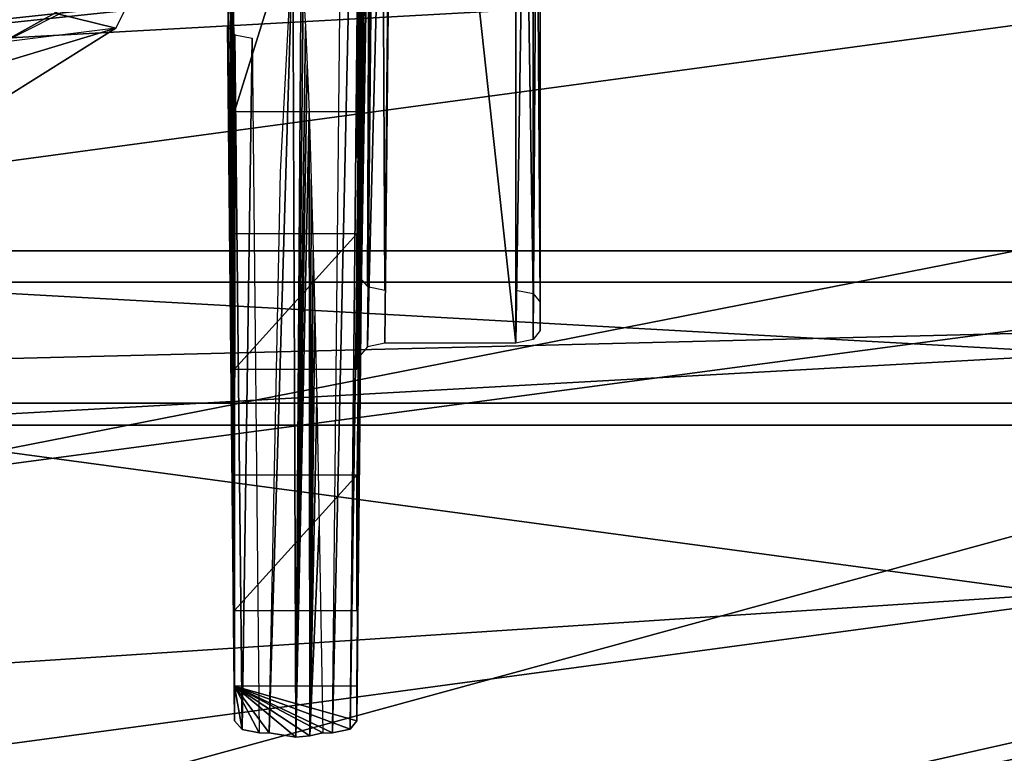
# Model space of a CAD drawing. Header units: millimetres. Extents: x -52 to 137, y -253 to 253.
# Tile 90 of 119: x -9 to -1, y 160 to 166. Entities that reach past the tile are written whole.
import ezdxf

# ---------------------------------------------------------------- set-up
doc = ezdxf.new("R2010")
doc.units = ezdxf.units.MM
doc.header["$LTSCALE"] = 65.185185
for name, color, linetype in [('101', 7, 'CONTINUOUS'), ('344', 7, 'CONTINUOUS'), ('345', 7, 'CONTINUOUS'), ('418', 7, 'CONTINUOUS'), ('734', 7, 'CONTINUOUS'), ('736', 7, 'CONTINUOUS'), ('737', 7, 'CONTINUOUS'), ('738', 7, 'CONTINUOUS'), ('739', 7, 'CONTINUOUS'), ('740', 7, 'CONTINUOUS'), ('745', 7, 'CONTINUOUS'), ('746', 7, 'CONTINUOUS'), ('747', 7, 'CONTINUOUS'), ('748', 7, 'CONTINUOUS'), ('749', 7, 'CONTINUOUS'), ('750', 7, 'CONTINUOUS'), ('761', 7, 'CONTINUOUS'), ('783', 7, 'CONTINUOUS'), ('784', 7, 'CONTINUOUS'), ('798', 7, 'CONTINUOUS'), ('799', 7, 'CONTINUOUS'), ('800', 7, 'CONTINUOUS')]:
    doc.layers.add(name, color=color, linetype=linetype)

msp = doc.modelspace()

# ---------------------------------------------------------------- linework, layer by layer
at = {"layer": '101', "color": 7, "linetype": 'Continuous'}
for points in [[(-27.4471, 166.1168, -122.0633), (35.858, 168.2925, -122.0633), (-22.8246, 165.0514, -122.0633), (-27.4471, 166.1168, -122.0633)], [(-22.8246, 165.0514, -122.0633), (35.858, 168.2925, -122.0633), (-20.75, 160.75, -122.0633), (-22.8246, 165.0514, -122.0633)], [(-20.75, 160.75, -122.0633), (35.858, 168.2925, -122.0633), (-20.75, 155.5246, -122.0633), (-20.75, 160.75, -122.0633)], [(-20.75, 155.5246, -122.0633), (35.858, 168.2925, -122.0633), (22.8249, 165.0517, -122.0633), (-20.75, 155.5246, -122.0633)], [(-20.0177, 153.7569, -122.0633), (-20.75, 155.5246, -122.0633), (22.8249, 165.0517, -122.0633), (-20.0177, 153.7569, -122.0633)], [(-18.25, 153.0246, -122.0633), (-20.0177, 153.7569, -122.0633), (22.8249, 165.0517, -122.0633), (-18.25, 153.0246, -122.0633)], [(20.75, 160.75, -122.0633), (-18.25, 153.0246, -122.0633), (22.8249, 165.0517, -122.0633), (20.75, 160.75, -122.0633)], [(18.25, 153.0246, -122.0633), (-18.25, 153.0246, -122.0633), (20.75, 160.75, -122.0633), (18.25, 153.0246, -122.0633)]]:
    msp.add_3dface(points, dxfattribs=at)
at = {"layer": '344', "color": 7, "linetype": 'Continuous'}
for points in [[(-29.5, 170, -119.36), (29.5, 170, -119.36), (-26.5, 164.08, -119.36), (-29.5, 170, -119.36)], [(-26.5, 164.08, -119.36), (29.5, 170, -119.36), (-23.4953, 162.8345, -119.36), (-26.5, 164.08, -119.36)], [(-23.4953, 162.8345, -119.36), (29.5, 170, -119.36), (-22.25, 159.83, -119.36), (-23.4953, 162.8345, -119.36)], [(29.5, 170, -119.36), (23.4955, 162.8347, -119.36), (-22.25, 155.83, -119.36), (29.5, 170, -119.36)], [(-22.25, 159.83, -119.36), (29.5, 170, -119.36), (-22.25, 155.83, -119.36), (-22.25, 159.83, -119.36)], [(23.4955, 162.8347, -119.36), (22.25, 159.83, -119.36), (-22.25, 155.83, -119.36), (23.4955, 162.8347, -119.36)]]:
    msp.add_3dface(points, dxfattribs=at)
at = {"layer": '345', "color": 7, "linetype": 'Continuous'}
for points in [[(-28.5, 170, -114.36), (-26.5, 164.08, -114.36), (28.5, 170, -114.36), (-28.5, 170, -114.36)], [(28.5, 170, -114.36), (-26.5, 164.08, -114.36), (26.5, 164.08, -114.36), (28.5, 170, -114.36)], [(-26.5, 164.08, -114.36), (-23.4955, 162.8347, -114.36), (26.5, 164.08, -114.36), (-26.5, 164.08, -114.36)], [(26.5, 164.08, -114.36), (-23.4955, 162.8347, -114.36), (23.4953, 162.8345, -114.36), (26.5, 164.08, -114.36)], [(-23.4955, 162.8347, -114.36), (-22.25, 159.83, -114.36), (23.4953, 162.8345, -114.36), (-23.4955, 162.8347, -114.36)], [(23.4953, 162.8345, -114.36), (-22.25, 159.83, -114.36), (22.25, 159.83, -114.36), (23.4953, 162.8345, -114.36)]]:
    msp.add_3dface(points, dxfattribs=at)
at = {"layer": '418', "linetype": 'Continuous'}
for points in [[(-10.5, 163.825, -156.3556), (-10.5, 162.6534, -153.5271), (10.5, 163.825, -156.3556), (-10.5, 163.825, -156.3556)], [(10.5, 163.825, -156.3556), (-10.5, 162.6534, -153.5271), (10.5, 162.6534, -153.5271), (10.5, 163.825, -156.3556)], [(-10.5, 162.6534, -159.184), (-10.5, 163.825, -156.3556), (10.5, 162.6534, -159.184), (-10.5, 162.6534, -159.184)], [(10.5, 162.6534, -159.184), (-10.5, 163.825, -156.3556), (10.5, 163.825, -156.3556), (10.5, 162.6534, -159.184)], [(10.5, 159.825, -160.3556), (-10.5, 159.825, -160.3556), (-10.5, 162.6534, -159.184), (10.5, 159.825, -160.3556)], [(10.5, 159.825, -160.3556), (-10.5, 162.6534, -159.184), (10.5, 162.6534, -159.184), (10.5, 159.825, -160.3556)], [(-10.5, 159.825, -152.3556), (10.5, 159.825, -152.3556), (10.5, 162.6534, -153.5271), (-10.5, 159.825, -152.3556)], [(-10.5, 162.6534, -153.5271), (-10.5, 159.825, -152.3556), (10.5, 162.6534, -153.5271), (-10.5, 162.6534, -153.5271)]]:
    msp.add_3dface(points, dxfattribs=at)
at = {"layer": '734', "linetype": 'Continuous'}
for points in [[(-5.9721, 163.8576, -96.1343), (-5.8762, 173.4757, -101.4657), (-5.9572, 166.7354, -94.5604), (-5.9721, 163.8576, -96.1343)], [(-5.8805, 172.2258, -102.6394), (-5.9721, 163.2245, -97.2309), (-5.8805, 172.0367, -102.9669), (-5.8805, 172.2258, -102.6394)], [(-5.8805, 172.0367, -102.9669), (-5.9721, 163.2245, -97.2309), (-6, 160.5209, -95.5242), (-5.8805, 172.0367, -102.9669)], [(-6, 160.2368, -96.0162), (-5.8805, 172.0367, -102.9669), (-6, 160.5209, -95.5242), (-6, 160.2368, -96.0162)], [(-6, 165.2218, -87.3819), (-5.9721, 167.712, -89.4584), (-5.9668, 168.5293, -89.2532), (-6, 165.2218, -87.3819)], [(-5.9745, 167.4202, -89.4201), (-5.9721, 167.712, -89.4584), (-6, 165.2218, -87.3819), (-5.9745, 167.4202, -89.4201)], [(-5.9755, 167.1716, -89.6083), (-5.9745, 167.4202, -89.4201), (-6, 165.2218, -87.3819), (-5.9755, 167.1716, -89.6083)], [(-5.9755, 166.8498, -90.1657), (-5.9755, 167.1716, -89.6083), (-6, 165.2218, -87.3819), (-5.9755, 166.8498, -90.1657)], [(-5.9572, 167.1104, -93.9109), (-5.9746, 166.8064, -90.4568), (-5.9908, 165.7012, -88.6517), (-5.9572, 167.1104, -93.9109)], [(-5.9908, 163.8637, -91.8343), (-5.9572, 167.1104, -93.9109), (-5.9908, 163.9762, -91.6395), (-5.9908, 163.8637, -91.8343)], [(-5.9908, 163.9762, -91.6395), (-5.9572, 167.1104, -93.9109), (-5.9908, 165.1762, -89.561), (-5.9908, 163.9762, -91.6395)], [(-5.9908, 165.1762, -89.561), (-5.9572, 167.1104, -93.9109), (-5.9908, 165.7012, -88.6517), (-5.9908, 165.1762, -89.561)], [(-5.9908, 165.7012, -88.6517), (-5.9755, 166.8498, -90.1657), (-6, 165.2218, -87.3819), (-5.9908, 165.7012, -88.6517)], [(-5.9746, 166.8064, -90.4568), (-5.9755, 166.8498, -90.1657), (-5.9908, 165.7012, -88.6517), (-5.9746, 166.8064, -90.4568)], [(-5.9908, 163.3137, -92.787), (-5.9721, 163.8576, -96.1343), (-5.9572, 166.7354, -94.5604), (-5.9908, 163.3137, -92.787)], [(-6, 164.8378, -88.0472), (-5.9908, 165.7012, -88.6517), (-6, 165.2218, -87.3819), (-6, 164.8378, -88.0472)], [(-6, 164.2209, -89.1156), (-5.9908, 163.9762, -91.6395), (-5.9908, 165.1762, -89.561), (-6, 164.2209, -89.1156)], [(-6, 163.1128, -91.0349), (-5.9908, 163.9762, -91.6395), (-6, 164.2209, -89.1156), (-6, 163.1128, -91.0349)], [(-5.9745, 163.5658, -96.096), (-5.9721, 163.8576, -96.1343), (-5.9908, 163.3137, -92.787), (-5.9745, 163.5658, -96.096)], [(-5.9755, 163.3173, -96.2842), (-5.9745, 163.5658, -96.096), (-5.9908, 163.3137, -92.787), (-5.9755, 163.3173, -96.2842)], [(-5.9755, 163.0841, -96.688), (-5.9755, 163.3173, -96.2842), (-5.9908, 163.3137, -92.787), (-5.9755, 163.0841, -96.688)], [(-5.9746, 163.0407, -96.9791), (-5.9755, 163.0841, -96.688), (-5.9908, 163.3137, -92.787), (-5.9746, 163.0407, -96.9791)], [(-5.9908, 163.2012, -92.9818), (-5.9746, 163.0407, -96.9791), (-5.9908, 163.3137, -92.787), (-5.9908, 163.2012, -92.9818)], [(-6, 160.5209, -95.5242), (-5.9721, 163.2245, -97.2309), (-5.9908, 161.4762, -95.9696), (-6, 160.5209, -95.5242)], [(-5.9721, 163.2245, -97.2309), (-5.9746, 163.0407, -96.9791), (-5.9908, 161.4762, -95.9696), (-5.9721, 163.2245, -97.2309)], [(-6, 162.2459, -92.5364), (-5.9908, 162.0012, -95.0603), (-5.9908, 163.2012, -92.9818), (-6, 162.2459, -92.5364)], [(-5.9908, 162.0012, -95.0603), (-5.9746, 163.0407, -96.9791), (-5.9908, 163.2012, -92.9818), (-5.9908, 162.0012, -95.0603)], [(-5.9908, 161.4762, -95.9696), (-5.9746, 163.0407, -96.9791), (-5.9908, 162.0012, -95.0603), (-5.9908, 161.4762, -95.9696)], [(-6, 161.1378, -94.4557), (-5.9908, 162.0012, -95.0603), (-6, 162.2459, -92.5364), (-6, 161.1378, -94.4557)]]:
    msp.add_3dface(points, dxfattribs=at)
at = {"layer": '736', "linetype": 'Continuous'}
for points in [[(-7.0332, 168.5293, -89.2532), (-7.0524, 170.0162, -91.0813), (-7, 165.2218, -87.3819), (-7.0332, 168.5293, -89.2532)], [(-7, 165.2218, -87.3819), (-7.0524, 170.0162, -91.0813), (-7, 164.8378, -88.0472), (-7, 165.2218, -87.3819)], [(-7, 164.8378, -88.0472), (-7.0524, 170.0162, -91.0813), (-7.0092, 165.7012, -88.6517), (-7, 164.8378, -88.0472)], [(-7.0092, 165.7012, -88.6517), (-7.0524, 170.0162, -91.0813), (-7.0428, 167.1104, -93.9109), (-7.0092, 165.7012, -88.6517)], [(-7.0092, 165.1762, -89.561), (-7.0092, 165.7012, -88.6517), (-7.0428, 167.1104, -93.9109), (-7.0092, 165.1762, -89.561)], [(-7, 164.2209, -89.1156), (-7.0092, 165.1762, -89.561), (-7.0428, 167.1104, -93.9109), (-7, 164.2209, -89.1156)], [(-7.0092, 163.9762, -91.6395), (-7, 164.2209, -89.1156), (-7.0428, 167.1104, -93.9109), (-7.0092, 163.9762, -91.6395)], [(-7.0092, 163.8637, -91.8343), (-7.0092, 163.9762, -91.6395), (-7.0428, 167.1104, -93.9109), (-7.0092, 163.8637, -91.8343)], [(-7.0428, 166.7354, -94.5604), (-7.0524, 166.0509, -97.9494), (-7.0092, 163.3137, -92.787), (-7.0428, 166.7354, -94.5604)], [(-7.0524, 166.0509, -97.9494), (-7.0537, 165.8308, -98.6421), (-7.0092, 161.4762, -95.9696), (-7.0524, 166.0509, -97.9494)], [(-7.0092, 163.3137, -92.787), (-7.0524, 166.0509, -97.9494), (-7.0092, 163.2012, -92.9818), (-7.0092, 163.3137, -92.787)], [(-7.0092, 163.2012, -92.9818), (-7.0524, 166.0509, -97.9494), (-7, 162.2459, -92.5364), (-7.0092, 163.2012, -92.9818)], [(-7, 162.2459, -92.5364), (-7.0524, 166.0509, -97.9494), (-7.0092, 162.0012, -95.0603), (-7, 162.2459, -92.5364)], [(-7.0092, 162.0012, -95.0603), (-7.0524, 166.0509, -97.9494), (-7.0092, 161.4762, -95.9696), (-7.0092, 162.0012, -95.0603)], [(-7.0576, 165.9195, -99.3636), (-7, 160.2368, -96.0162), (-7.0537, 165.8308, -98.6421), (-7.0576, 165.9195, -99.3636)], [(-7, 160.2368, -96.0162), (-7, 160.5209, -95.5242), (-7.0537, 165.8308, -98.6421), (-7, 160.2368, -96.0162)], [(-7.0537, 165.8308, -98.6421), (-7, 160.5209, -95.5242), (-7.0092, 161.4762, -95.9696), (-7.0537, 165.8308, -98.6421)], [(-7, 163.1128, -91.0349), (-7, 164.2209, -89.1156), (-7.0092, 163.9762, -91.6395), (-7, 163.1128, -91.0349)], [(-7, 161.1378, -94.4557), (-7, 162.2459, -92.5364), (-7.0092, 162.0012, -95.0603), (-7, 161.1378, -94.4557)]]:
    msp.add_3dface(points, dxfattribs=at)
at = {"layer": '737', "linetype": 'Continuous'}
for points in [[(-6.999, 165.8482, -99.4857), (-7, 160.2368, -96.0162), (-7.0576, 165.9195, -99.3636), (-6.999, 165.8482, -99.4857)], [(-6.938, 160.1644, -96.1417), (-7, 160.2368, -96.0162), (-6.999, 165.8482, -99.4857), (-6.938, 160.1644, -96.1417)], [(-6.8576, 165.8195, -99.5368), (-6.938, 160.1644, -96.1417), (-6.999, 165.8482, -99.4857), (-6.8576, 165.8195, -99.5368)], [(-6.8, 160.1368, -96.1894), (-6.938, 160.1644, -96.1417), (-6.8576, 165.8195, -99.5368), (-6.8, 160.1368, -96.1894)]]:
    msp.add_3dface(points, dxfattribs=at)
at = {"layer": '738', "linetype": 'Continuous'}
for points in [[(-6, 160.2368, -96.0162), (-6, 160.5209, -95.5242), (-7, 160.5209, -95.5242), (-6, 160.2368, -96.0162)], [(-6.0551, 160.1678, -96.1357), (-6, 160.2368, -96.0162), (-7, 160.5209, -95.5242), (-6.0551, 160.1678, -96.1357)], [(-6.2, 160.1368, -96.1894), (-6.0551, 160.1678, -96.1357), (-7, 160.5209, -95.5242), (-6.2, 160.1368, -96.1894)], [(-6.2793, 160.1368, -96.1894), (-6.2, 160.1368, -96.1894), (-7, 160.5209, -95.5242), (-6.2793, 160.1368, -96.1894)], [(-6.3847, 160.1121, -96.2323), (-6.2793, 160.1368, -96.1894), (-7, 160.5209, -95.5242), (-6.3847, 160.1121, -96.2323)], [(-6.5, 160.1036, -96.247), (-6.3847, 160.1121, -96.2323), (-7, 160.5209, -95.5242), (-6.5, 160.1036, -96.247)], [(-6.7179, 160.1368, -96.1894), (-6.5, 160.1036, -96.247), (-7, 160.5209, -95.5242), (-6.7179, 160.1368, -96.1894)], [(-6.8, 160.1368, -96.1894), (-6.7179, 160.1368, -96.1894), (-7, 160.5209, -95.5242), (-6.8, 160.1368, -96.1894)], [(-6.938, 160.1644, -96.1417), (-6.8, 160.1368, -96.1894), (-7, 160.5209, -95.5242), (-6.938, 160.1644, -96.1417)], [(-7, 160.2368, -96.0162), (-6.938, 160.1644, -96.1417), (-7, 160.5209, -95.5242), (-7, 160.2368, -96.0162)]]:
    msp.add_3dface(points, dxfattribs=at)
at = {"layer": '739', "linetype": 'Continuous'}
for points in [[(-6.5, 160.1036, -96.247), (-6.7179, 160.1368, -96.1894), (-6.5241, 166.6333, -100.0161), (-6.5, 160.1036, -96.247)], [(-6.5241, 166.6333, -100.0161), (-6.7179, 160.1368, -96.1894), (-6.625, 164.7254, -98.8923), (-6.5241, 166.6333, -100.0161)], [(-6.4561, 166.4645, -99.9167), (-6.5, 160.1036, -96.247), (-6.5241, 166.6333, -100.0161), (-6.4561, 166.4645, -99.9167)], [(-6.4383, 166.2316, -99.7795), (-6.5, 160.1036, -96.247), (-6.4561, 166.4645, -99.9167), (-6.4383, 166.2316, -99.7795)], [(-6.4203, 165.9135, -99.5921), (-6.5, 160.1036, -96.247), (-6.4383, 166.2316, -99.7795), (-6.4203, 165.9135, -99.5921)], [(-6.4062, 165.6036, -99.4096), (-6.5, 160.1036, -96.247), (-6.4203, 165.9135, -99.5921), (-6.4062, 165.6036, -99.4096)], [(-6.3913, 165.2165, -99.1816), (-6.5, 160.1036, -96.247), (-6.4062, 165.6036, -99.4096), (-6.3913, 165.2165, -99.1816)], [(-6.3847, 160.1121, -96.2323), (-6.5, 160.1036, -96.247), (-6.3913, 165.2165, -99.1816), (-6.3847, 160.1121, -96.2323)], [(-6.3733, 164.6674, -98.8581), (-6.3847, 160.1121, -96.2323), (-6.3913, 165.2165, -99.1816), (-6.3733, 164.6674, -98.8581)], [(-6.3566, 164.0765, -98.5101), (-6.3847, 160.1121, -96.2323), (-6.3733, 164.6674, -98.8581), (-6.3566, 164.0765, -98.5101)], [(-6.3434, 163.5494, -98.1996), (-6.3847, 160.1121, -96.2323), (-6.3566, 164.0765, -98.5101), (-6.3434, 163.5494, -98.1996)], [(-6.3282, 162.873, -97.8011), (-6.3847, 160.1121, -96.2323), (-6.3434, 163.5494, -98.1996), (-6.3282, 162.873, -97.8011)], [(-6.3076, 161.8272, -97.1851), (-6.3847, 160.1121, -96.2323), (-6.3282, 162.873, -97.8011), (-6.3076, 161.8272, -97.1851)], [(-6.2793, 160.1368, -96.1894), (-6.3847, 160.1121, -96.2323), (-6.3076, 161.8272, -97.1851), (-6.2793, 160.1368, -96.1894)]]:
    msp.add_3dface(points, dxfattribs=at)
at = {"layer": '740', "linetype": 'Continuous'}
for points in [[(-5.8805, 172.0367, -102.9669), (-6, 160.2368, -96.0162), (-6.0551, 160.1678, -96.1357), (-5.8805, 172.0367, -102.9669)], [(-5.9391, 171.9676, -103.0903), (-5.8805, 172.0367, -102.9669), (-6.0551, 160.1678, -96.1357), (-5.9391, 171.9676, -103.0903)], [(-6.0805, 171.9367, -103.1401), (-5.9391, 171.9676, -103.0903), (-6.2, 160.1368, -96.1894), (-6.0805, 171.9367, -103.1401)], [(-6.2, 160.1368, -96.1894), (-5.9391, 171.9676, -103.0903), (-6.0551, 160.1678, -96.1357), (-6.2, 160.1368, -96.1894)]]:
    msp.add_3dface(points, dxfattribs=at)
at = {"layer": '745', "linetype": 'Continuous'}
for points in [[(-5.6805, 172.3273, -102.467), (-4.7, 172.3859, -102.5023), (-4.7, 163.326, -97.0586), (-5.6805, 172.3273, -102.467)], [(-5.7721, 163.326, -97.0586), (-5.6805, 172.3273, -102.467), (-4.7, 163.326, -97.0586), (-5.7721, 163.326, -97.0586)]]:
    msp.add_3dface(points, dxfattribs=at)
at = {"layer": '746', "linetype": 'Continuous'}
for points in [[(-4.7, 163.326, -97.0586), (-4.7, 172.3859, -102.5023), (-4.5622, 172.352, -102.4177), (-4.7, 163.326, -97.0586)], [(-4.5586, 163.3562, -97.0083), (-4.7, 163.326, -97.0586), (-4.5622, 172.352, -102.4177), (-4.5586, 163.3562, -97.0083)], [(-4.5, 172.3146, -102.2261), (-4.5586, 163.3562, -97.0083), (-4.5622, 172.352, -102.4177), (-4.5, 172.3146, -102.2261)], [(-4.5, 163.429, -96.8871), (-4.5586, 163.3562, -97.0083), (-4.5, 172.3146, -102.2261), (-4.5, 163.429, -96.8871)]]:
    msp.add_3dface(points, dxfattribs=at)
at = {"layer": '747', "linetype": 'Continuous'}
for points in [[(-5.6805, 172.3273, -102.467), (-5.7721, 163.326, -97.0586), (-5.9135, 163.2969, -97.1094), (-5.6805, 172.3273, -102.467)], [(-5.8219, 172.2982, -102.5179), (-5.6805, 172.3273, -102.467), (-5.9135, 163.2969, -97.1094), (-5.8219, 172.2982, -102.5179)], [(-5.8805, 172.2258, -102.6394), (-5.8219, 172.2982, -102.5179), (-5.9721, 163.2245, -97.2309), (-5.8805, 172.2258, -102.6394)], [(-5.9721, 163.2245, -97.2309), (-5.8219, 172.2982, -102.5179), (-5.9135, 163.2969, -97.1094), (-5.9721, 163.2245, -97.2309)]]:
    msp.add_3dface(points, dxfattribs=at)
at = {"layer": '748', "linetype": 'Continuous'}
for points in [[(-4.5, 172.7287, -101.509), (-4.5, 163.6622, -96.4833), (-4.5, 172.607, -101.5849), (-4.5, 172.7287, -101.509)], [(-4.5, 172.607, -101.5849), (-4.5, 163.6622, -96.4833), (-4.5, 172.502, -101.6827), (-4.5, 172.607, -101.5849)], [(-4.5, 172.502, -101.6827), (-4.5, 163.6622, -96.4833), (-4.5, 172.3517, -101.943), (-4.5, 172.502, -101.6827)], [(-4.5, 172.3517, -101.943), (-4.5, 163.6622, -96.4833), (-4.5, 172.3196, -102.0828), (-4.5, 172.3517, -101.943)], [(-4.5, 163.6622, -96.4833), (-4.5, 172.3146, -102.2261), (-4.5, 172.3196, -102.0828), (-4.5, 163.6622, -96.4833)], [(-4.5, 163.429, -96.8871), (-4.5, 172.3146, -102.2261), (-4.5, 163.6622, -96.4833), (-4.5, 163.429, -96.8871)]]:
    msp.add_3dface(points, dxfattribs=at)
at = {"layer": '749', "linetype": 'Continuous'}
for points in [[(-4.7, 163.7591, -96.3084), (-4.5586, 163.7307, -96.3596), (-4.7, 173.0035, -101.4326), (-4.7, 163.7591, -96.3084)], [(-4.7, 173.0035, -101.4326), (-4.5586, 163.7307, -96.3596), (-4.5627, 172.914, -101.4454), (-4.7, 173.0035, -101.4326)], [(-4.5, 163.6622, -96.4833), (-4.5, 172.7287, -101.509), (-4.5627, 172.914, -101.4454), (-4.5, 163.6622, -96.4833)], [(-4.5586, 163.7307, -96.3596), (-4.5, 163.6622, -96.4833), (-4.5627, 172.914, -101.4454), (-4.5586, 163.7307, -96.3596)]]:
    msp.add_3dface(points, dxfattribs=at)
at = {"layer": '750', "linetype": 'Continuous'}
for points in [[(-5.8762, 173.4757, -101.4657), (-5.9721, 163.8576, -96.1343), (-5.9135, 163.7886, -96.2578), (-5.8762, 173.4757, -101.4657)], [(-5.8762, 173.4757, -101.4657), (-5.9135, 163.7886, -96.2578), (-5.8176, 173.405, -101.5882), (-5.8762, 173.4757, -101.4657)], [(-5.9135, 163.7886, -96.2578), (-5.7721, 163.7591, -96.3084), (-5.8176, 173.405, -101.5882), (-5.9135, 163.7886, -96.2578)], [(-5.7721, 163.7591, -96.3084), (-5.6762, 173.3757, -101.639), (-5.8176, 173.405, -101.5882), (-5.7721, 163.7591, -96.3084)]]:
    msp.add_3dface(points, dxfattribs=at)
at = {"layer": '761', "linetype": 'Continuous'}
for points in [[(-12.2528, 166.0752, -98.3038), (-12.3041, 165.8682, -98.6624), (-8.2659, 166.1054, -98.2515), (-12.2528, 166.0752, -98.3038)], [(-8.2659, 166.1054, -98.2515), (-12.3041, 165.8682, -98.6624), (-8.8899, 165.7867, -98.8035), (-8.2659, 166.1054, -98.2515)]]:
    msp.add_3dface(points, dxfattribs=at)
at = {"layer": '783', "linetype": 'Continuous'}
for points in [[(-9.5509, 165.4246, -102.3784), (-8.7655, 168.6849, -103.4012), (-8.6255, 168.2216, -102.9208), (-9.5509, 165.4246, -102.3784)], [(-8.47, 166.0242, -101.3398), (-9.5509, 165.4246, -102.3784), (-8.6255, 168.2216, -102.9208), (-8.47, 166.0242, -101.3398)]]:
    msp.add_3dface(points, dxfattribs=at)
at = {"layer": '784', "linetype": 'Continuous'}
for points in [[(-7.5802, 166.6978, -100.1731), (-7.9718, 165.9031, -99.4621), (-8.47, 166.0242, -101.3398), (-7.5802, 166.6978, -100.1731)], [(-8.47, 166.0242, -101.3398), (-7.9718, 165.9031, -99.4621), (-9.5509, 165.4246, -102.3784), (-8.47, 166.0242, -101.3398)], [(-7.9718, 165.9031, -99.4621), (-8.8899, 165.7867, -98.8035), (-10.0584, 164.5934, -101.7577), (-7.9718, 165.9031, -99.4621)], [(-9.5509, 165.4246, -102.3784), (-7.9718, 165.9031, -99.4621), (-10.0584, 164.5934, -101.7577), (-9.5509, 165.4246, -102.3784)]]:
    msp.add_3dface(points, dxfattribs=at)
at = {"layer": '798', "linetype": 'Continuous'}
for points in [[(-6, 161.1378, -94.4557), (-6, 162.2459, -92.5364), (-7, 161.1378, -94.4557), (-6, 161.1378, -94.4557)], [(-6, 162.2459, -92.5364), (-7, 162.2459, -92.5364), (-7, 161.1378, -94.4557), (-6, 162.2459, -92.5364)]]:
    msp.add_3dface(points, dxfattribs=at)
at = {"layer": '799', "linetype": 'Continuous'}
for points in [[(-6, 163.1128, -91.0349), (-6, 164.2209, -89.1156), (-7, 163.1128, -91.0349), (-6, 163.1128, -91.0349)], [(-6, 164.2209, -89.1156), (-7, 164.2209, -89.1156), (-7, 163.1128, -91.0349), (-6, 164.2209, -89.1156)]]:
    msp.add_3dface(points, dxfattribs=at)
at = {"layer": '800', "linetype": 'Continuous'}
for points in [[(-5.9668, 168.5293, -89.2532), (-7.0332, 168.5293, -89.2532), (-7, 165.2218, -87.3819), (-5.9668, 168.5293, -89.2532)], [(-6, 165.2218, -87.3819), (-5.9668, 168.5293, -89.2532), (-7, 165.2218, -87.3819), (-6, 165.2218, -87.3819)]]:
    msp.add_3dface(points, dxfattribs=at)

doc.saveas('drawing.dxf')
